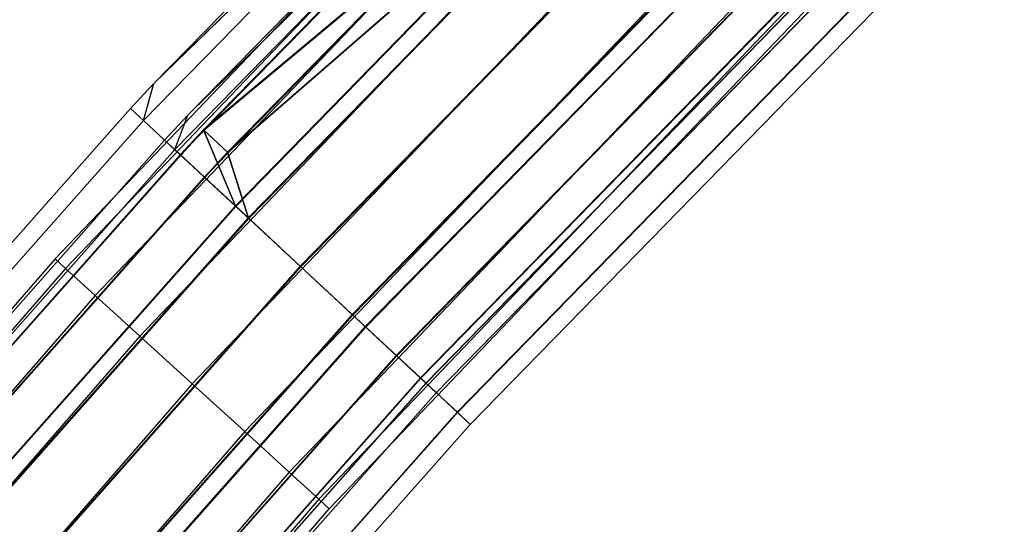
# Model space of a CAD drawing. Extents: x -176 to 176, y -176 to 176.
# Tile 113 of 208: x -129.71 to -119.1, y 115.04 to 120.48. Entities that reach past the tile are written whole.
import ezdxf

# ---------------------------------------------------------------- set-up
doc = ezdxf.new("R2010")
doc.units = 0
doc.header["$LTSCALE"] = 25.4
doc.layers.get('0').update_dxf_attribs({"linetype": 'CONTINUOUS'})

# ---------------------------------------------------------------- blocks, each defined once
blk = doc.blocks.new('BIURKOWA_B_STL')
at = {"color": 0}
for p, q in [((-122.589, 125.588, 408), (-128.262, 119.788, 408)), ((-122.589, 125.588, 197), (-128.262, 119.788, 197)), ((-122.589, 125.588, 408), (-128.262, 119.788, 408)), ((-122.589, 125.588, 197), (-128.262, 119.788, 197)), ((-128.374, 119.389, 196.044), (-122.456, 125.452, 196.044)), ((-128.374, 119.389, 196.044), (-122.456, 125.452, 196.044)), ((-128.374, 119.389, 408.957), (-122.456, 125.451, 408.957)), ((-128.374, 119.389, 408.957), (-122.456, 125.451, 408.957)), ((-122.456, 125.452, 196.044), (-128.262, 119.788, 197)), ((-122.456, 125.452, 196.044), (-128.262, 119.788, 197)), ((-128.262, 119.788, 408), (-122.456, 125.451, 408.957)), ((-128.262, 119.788, 408), (-122.456, 125.451, 408.957)), ((-122.239, 125.23, 197), (-127.896, 119.447, 197)), ((-122.239, 125.23, 408), (-127.896, 119.447, 408)), ((-122.239, 125.23, 197), (-127.896, 119.447, 197)), ((-122.239, 125.23, 408), (-127.896, 119.447, 408)), ((-128.036, 119.074, 196.235), (-122.133, 125.121, 196.235)), ((-128.036, 119.074, 196.235), (-122.133, 125.121, 196.235)), ((-128.036, 119.074, 408.765), (-122.133, 125.121, 408.765)), ((-128.036, 119.074, 408.765), (-122.133, 125.121, 408.765)), ((-127.896, 119.447, 197), (-122.133, 125.121, 196.235)), ((-127.896, 119.447, 197), (-122.133, 125.121, 196.235)), ((-122.133, 125.121, 408.765), (-127.896, 119.447, 408)), ((-122.133, 125.121, 408.765), (-127.896, 119.447, 408)), ((-127.978, 119.02, 195.233), (-122.078, 125.064, 195.233)), ((-127.978, 119.02, 195.233), (-122.078, 125.064, 195.233)), ((-127.977, 119.02, 409.768), (-122.077, 125.064, 409.768)), ((-127.977, 119.02, 409.768), (-122.077, 125.064, 409.768)), ((-122.077, 125.064, 406.232), (-127.727, 119.288, 406.232)), ((-122.077, 125.064, 406.232), (-127.727, 119.288, 406.232)), ((-122.073, 125.06, 198.773), (-127.723, 119.284, 198.773)), ((-122.073, 125.06, 198.773), (-127.723, 119.284, 198.773)), ((-121.831, 124.811, 195.587), (-127.719, 118.779, 195.587)), ((-121.831, 124.811, 195.587), (-127.719, 118.779, 195.587)), ((-121.83, 124.811, 409.414), (-127.718, 118.779, 409.414)), ((-121.83, 124.811, 409.414), (-127.718, 118.779, 409.414)), ((-127.468, 119.047, 406.586), (-121.83, 124.811, 406.586)), ((-127.468, 119.047, 406.586), (-121.83, 124.811, 406.586)), ((-121.826, 124.807, 198.42), (-127.464, 119.043, 198.42)), ((-121.826, 124.807, 198.42), (-127.464, 119.043, 198.42)), ((-121.511, 124.483, 405.69), (-127.727, 119.288, 406.232)), ((-121.511, 124.483, 405.69), (-127.727, 119.288, 406.232)), ((-127.384, 118.468, 194.691), (-121.512, 124.484, 194.691)), ((-127.384, 118.468, 194.691), (-121.512, 124.484, 194.691)), ((-127.383, 118.467, 410.31), (-121.511, 124.483, 410.31)), ((-127.383, 118.467, 410.31), (-121.511, 124.483, 410.31)), ((-127.383, 118.467, 405.69), (-121.511, 124.483, 405.69)), ((-127.383, 118.467, 405.69), (-121.511, 124.483, 405.69)), ((-127.723, 119.284, 198.773), (-121.506, 124.478, 199.312)), ((-127.723, 119.284, 198.773), (-121.506, 124.478, 199.312)), ((-127.378, 118.463, 199.312), (-121.506, 124.478, 199.312)), ((-127.378, 118.463, 199.312), (-121.506, 124.478, 199.312)), ((-127.468, 119.047, 406.586), (-121.377, 124.346, 406.152)), ((-127.468, 119.047, 406.586), (-121.377, 124.346, 406.152)), ((-121.372, 124.341, 198.851), (-127.464, 119.043, 198.42)), ((-121.372, 124.341, 198.851), (-127.464, 119.043, 198.42)), ((-121.378, 124.347, 195.153), (-127.244, 118.338, 195.153)), ((-121.378, 124.347, 195.153), (-127.244, 118.338, 195.153)), ((-121.377, 124.346, 409.848), (-127.243, 118.337, 409.848)), ((-121.377, 124.346, 409.848), (-127.243, 118.337, 409.848)), ((-127.243, 118.337, 406.152), (-121.377, 124.346, 406.152)), ((-127.243, 118.337, 406.152), (-121.377, 124.346, 406.152)), ((-127.238, 118.332, 198.851), (-121.372, 124.341, 198.851)), ((-127.238, 118.332, 198.851), (-121.372, 124.341, 198.851)), ((-123.744, 123.744, 408), (-129.327, 117.897, 408)), ((-123.744, 123.744, 408), (-129.327, 117.897, 408)), ((-123.744, 123.744, 197), (-129.327, 117.897, 197)), ((-123.744, 123.744, 197), (-129.327, 117.897, 197)), ((-126.684, 117.817, 194.5), (-120.844, 123.8, 194.5)), ((-126.684, 117.817, 194.5), (-120.844, 123.8, 194.5)), ((-120.844, 123.8, 195), (-126.684, 117.817, 195)), ((-120.844, 123.8, 195), (-126.684, 117.817, 195)), ((-126.682, 117.816, 410.5), (-120.842, 123.799, 410.5)), ((-126.682, 117.816, 410.5), (-120.842, 123.799, 410.5)), ((-126.682, 117.816, 405.5), (-120.842, 123.799, 405.5)), ((-126.682, 117.816, 405.5), (-120.842, 123.799, 405.5)), ((-120.842, 123.799, 410), (-126.682, 117.816, 410)), ((-120.842, 123.799, 410), (-126.682, 117.816, 410)), ((-120.842, 123.799, 406), (-126.682, 117.816, 406)), ((-120.842, 123.799, 406), (-126.682, 117.816, 406)), ((-126.678, 117.811, 199.5), (-120.838, 123.794, 199.5)), ((-126.678, 117.811, 199.5), (-120.838, 123.794, 199.5)), ((-120.838, 123.794, 199), (-126.678, 117.811, 199)), ((-120.838, 123.794, 199), (-126.678, 117.811, 199)), ((-123.636, 123.636, 408.765), (-129.214, 117.794, 408.765)), ((-123.636, 123.636, 408.765), (-129.214, 117.794, 408.765)), ((-123.636, 123.636, 407.235), (-129.214, 117.794, 407.235)), ((-123.636, 123.636, 407.235), (-129.214, 117.794, 407.235)), ((-123.636, 123.636, 197.765), (-129.214, 117.794, 197.765)), ((-123.636, 123.636, 197.765), (-129.214, 117.794, 197.765)), ((-123.636, 123.636, 196.235), (-129.214, 117.794, 196.235)), ((-123.636, 123.636, 196.235), (-129.214, 117.794, 196.235)), ((-123.329, 123.329, 409.414), (-128.894, 117.502, 409.414)), ((-123.329, 123.329, 409.414), (-128.894, 117.502, 409.414)), ((-123.329, 123.329, 406.586), (-128.894, 117.502, 406.586)), ((-123.329, 123.329, 406.586), (-128.894, 117.502, 406.586)), ((-123.329, 123.329, 198.414), (-128.894, 117.502, 198.414)), ((-123.329, 123.329, 198.414), (-128.894, 117.502, 198.414)), ((-123.329, 123.329, 195.586), (-128.894, 117.502, 195.586)), ((-123.329, 123.329, 195.586), (-128.894, 117.502, 195.586)), ((-126.124, 117.296, 195.151), (-120.31, 123.253, 195.151)), ((-126.124, 117.296, 195.151), (-120.31, 123.253, 195.151)), ((-120.308, 123.251, 406.152), (-126.122, 117.295, 406.152)), ((-120.308, 123.251, 409.848), (-126.122, 117.295, 409.848)), ((-120.308, 123.251, 406.152), (-126.122, 117.295, 406.152)), ((-120.308, 123.251, 409.848), (-126.122, 117.295, 409.848)), ((-120.304, 123.247, 198.845), (-126.118, 117.291, 198.845)), ((-120.304, 123.247, 198.845), (-126.118, 117.291, 198.845)), ((-125.984, 117.166, 194.689), (-120.176, 123.116, 194.689)), ((-125.984, 117.166, 194.689), (-120.176, 123.116, 194.689)), ((-125.982, 117.164, 410.31), (-120.174, 123.114, 410.31)), ((-125.982, 117.164, 410.31), (-120.174, 123.114, 410.31)), ((-125.982, 117.164, 405.69), (-120.174, 123.114, 405.69)), ((-125.982, 117.164, 405.69), (-120.174, 123.114, 405.69)), ((-125.978, 117.16, 199.307), (-120.17, 123.11, 199.307)), ((-125.978, 117.16, 199.307), (-120.17, 123.11, 199.307)), ((-122.871, 122.871, 409.848), (-128.414, 117.065, 409.848)), ((-122.871, 122.871, 409.848), (-128.414, 117.065, 409.848)), ((-122.871, 122.871, 406.152), (-128.414, 117.065, 406.152)), ((-122.871, 122.871, 406.152), (-128.414, 117.065, 406.152)), ((-122.871, 122.871, 198.848), (-128.414, 117.065, 198.848)), ((-122.871, 122.871, 198.848), (-128.414, 117.065, 198.848)), ((-122.871, 122.871, 195.152), (-128.414, 117.065, 195.152)), ((-122.871, 122.871, 195.152), (-128.414, 117.065, 195.152)), ((-119.856, 122.788, 195.583), (-125.649, 116.854, 195.583)), ((-119.856, 122.788, 195.583), (-125.649, 116.854, 195.583)), ((-119.855, 122.787, 406.586), (-125.647, 116.853, 406.586)), ((-119.855, 122.787, 406.586), (-125.647, 116.853, 406.586)), ((-125.647, 116.853, 409.414), (-119.855, 122.787, 409.414)), ((-125.647, 116.853, 409.414), (-119.855, 122.787, 409.414)), ((-119.852, 122.784, 198.41), (-125.644, 116.85, 198.41)), ((-119.852, 122.784, 198.41), (-125.644, 116.85, 198.41)), ((-125.39, 116.613, 195.23), (-119.609, 122.535, 195.23)), ((-125.39, 116.613, 195.23), (-119.609, 122.535, 195.23)), ((-125.388, 116.612, 409.768), (-119.608, 122.534, 409.768)), ((-125.388, 116.612, 409.768), (-119.608, 122.534, 409.768)), ((-125.388, 116.612, 406.232), (-119.608, 122.534, 406.232)), ((-125.388, 116.612, 406.232), (-119.608, 122.534, 406.232)), ((-125.385, 116.609, 198.764), (-119.605, 122.531, 198.764)), ((-125.385, 116.609, 198.764), (-119.605, 122.531, 198.764)), ((-119.553, 122.477, 196.231), (-125.331, 116.558, 196.231)), ((-119.553, 122.477, 196.231), (-125.331, 116.558, 196.231)), ((-125.329, 116.557, 407.235), (-119.552, 122.476, 407.235)), ((-119.552, 122.476, 408.765), (-125.329, 116.557, 408.765)), ((-119.552, 122.476, 408.765), (-125.329, 116.557, 408.765)), ((-125.329, 116.557, 407.235), (-119.552, 122.476, 407.235)), ((-119.55, 122.475, 197.761), (-125.328, 116.556, 197.761)), ((-119.55, 122.475, 197.761), (-125.328, 116.556, 197.761)), ((-125.218, 116.454, 196.996), (-119.445, 122.367, 196.996)), ((-125.218, 116.454, 196.996), (-119.445, 122.367, 196.996)), ((-119.445, 122.367, 408), (-125.218, 116.454, 408)), ((-119.445, 122.367, 408), (-125.218, 116.454, 408)), ((-122.329, 122.329, 410), (-127.849, 116.549, 410)), ((-122.329, 122.329, 410), (-127.849, 116.549, 410)), ((-122.329, 122.329, 406), (-127.849, 116.549, 406)), ((-122.329, 122.329, 406), (-127.849, 116.549, 406)), ((-122.329, 122.329, 199), (-127.849, 116.549, 199)), ((-122.329, 122.329, 199), (-127.849, 116.549, 199)), ((-122.329, 122.329, 195), (-127.849, 116.549, 195)), ((-122.329, 122.329, 195), (-127.849, 116.549, 195)), ((-124.992, 116.244, 196.04), (-119.23, 122.147, 196.04)), ((-124.992, 116.244, 196.04), (-119.23, 122.147, 196.04)), ((-124.991, 116.243, 408.957), (-119.229, 122.146, 408.957)), ((-124.991, 116.243, 408.957), (-119.229, 122.146, 408.957)), ((-124.991, 116.243, 407.043), (-119.229, 122.146, 407.043)), ((-124.991, 116.243, 407.043), (-119.229, 122.146, 407.043)), ((-124.99, 116.241, 197.952), (-119.228, 122.144, 197.952)), ((-124.99, 116.241, 197.952), (-119.228, 122.144, 197.952)), ((-124.852, 116.113, 408), (-119.096, 122.01, 408)), ((-124.852, 116.113, 408), (-119.096, 122.01, 408)), ((-124.852, 116.113, 196.996), (-119.096, 122.01, 196.996)), ((-124.852, 116.113, 196.996), (-119.096, 122.01, 196.996)), ((-121.788, 121.788, 409.848), (-127.283, 116.034, 409.848)), ((-121.788, 121.788, 409.848), (-127.283, 116.034, 409.848)), ((-121.788, 121.788, 406.152), (-127.283, 116.034, 406.152)), ((-121.788, 121.788, 406.152), (-127.283, 116.034, 406.152)), ((-121.788, 121.788, 198.848), (-127.283, 116.034, 198.848)), ((-121.788, 121.788, 198.848), (-127.283, 116.034, 198.848)), ((-121.788, 121.788, 195.152), (-127.283, 116.034, 195.152)), ((-121.788, 121.788, 195.152), (-127.283, 116.034, 195.152)), ((-121.329, 121.329, 409.414), (-126.803, 115.597, 409.414)), ((-121.329, 121.329, 409.414), (-126.803, 115.597, 409.414)), ((-121.329, 121.329, 406.586), (-126.803, 115.597, 406.586)), ((-121.329, 121.329, 406.586), (-126.803, 115.597, 406.586)), ((-121.329, 121.329, 198.414), (-126.803, 115.597, 198.414)), ((-121.329, 121.329, 198.414), (-126.803, 115.597, 198.414)), ((-121.329, 121.329, 195.586), (-126.803, 115.597, 195.586)), ((-121.329, 121.329, 195.586), (-126.803, 115.597, 195.586)), ((-121.023, 121.023, 408.765), (-126.483, 115.305, 408.765)), ((-121.023, 121.023, 408.765), (-126.483, 115.305, 408.765)), ((-121.023, 121.023, 407.235), (-126.483, 115.305, 407.235)), ((-121.023, 121.023, 407.235), (-126.483, 115.305, 407.235)), ((-121.023, 121.023, 197.765), (-126.483, 115.305, 197.765)), ((-121.023, 121.023, 197.765), (-126.483, 115.305, 197.765)), ((-121.023, 121.023, 196.235), (-126.483, 115.305, 196.235)), ((-121.023, 121.023, 196.235), (-126.483, 115.305, 196.235)), ((-126.371, 115.202, 408), (-120.915, 120.915, 408)), ((-126.371, 115.202, 408), (-120.915, 120.915, 408)), ((-126.371, 115.202, 197), (-120.915, 120.915, 197)), ((-126.371, 115.202, 197), (-120.915, 120.915, 197)), ((-128.262, 119.788, 408), (-128.513, 119.518, 408)), ((-128.262, 119.788, 197), (-128.513, 119.518, 197)), ((-128.262, 119.788, 408), (-128.513, 119.518, 408)), ((-128.262, 119.788, 197), (-128.513, 119.518, 197)), ((-128.374, 119.389, 408.957), (-128.262, 119.788, 408)), ((-128.374, 119.389, 408.957), (-128.262, 119.788, 408)), ((-128.374, 119.389, 196.044), (-128.262, 119.788, 197)), ((-128.374, 119.389, 196.044), (-128.262, 119.788, 197)), ((-128.262, 119.788, 197), (-128.262, 119.788, 408)), ((-128.262, 119.788, 197), (-128.262, 119.788, 408)), ((-128.513, 119.518, 408), (-134.137, 113.17, 408)), ((-128.513, 119.518, 197), (-134.137, 113.17, 197)), ((-128.513, 119.518, 408), (-134.137, 113.17, 408)), ((-128.513, 119.518, 197), (-134.137, 113.17, 197)), ((-128.513, 119.518, 408), (-128.374, 119.389, 408.957)), ((-128.513, 119.518, 408), (-128.374, 119.389, 408.957)), ((-128.513, 119.518, 197), (-128.513, 119.518, 408)), ((-128.513, 119.518, 197), (-128.513, 119.518, 408)), ((-128.513, 119.518, 197), (-128.374, 119.389, 196.044)), ((-128.513, 119.518, 197), (-128.374, 119.389, 196.044)), ((-128.374, 119.389, 408.957), (-133.992, 113.047, 408.957)), ((-128.374, 119.389, 408.957), (-133.992, 113.047, 408.957)), ((-128.374, 119.389, 196.044), (-133.992, 113.047, 196.044)), ((-128.374, 119.389, 196.044), (-133.992, 113.047, 196.044)), ((-127.977, 119.02, 409.768), (-128.374, 119.389, 408.957)), ((-127.977, 119.02, 409.768), (-128.374, 119.389, 408.957)), ((-128.374, 119.389, 196.044), (-127.978, 119.02, 195.233)), ((-128.374, 119.389, 196.044), (-127.978, 119.02, 195.233)), ((-127.896, 119.447, 197), (-128.147, 119.178, 197)), ((-127.896, 119.447, 408), (-128.147, 119.178, 408)), ((-127.896, 119.447, 197), (-128.147, 119.178, 197)), ((-127.896, 119.447, 408), (-128.147, 119.178, 408)), ((-128.036, 119.074, 196.235), (-127.896, 119.447, 197)), ((-128.036, 119.074, 196.235), (-127.896, 119.447, 197)), ((-128.036, 119.074, 408.765), (-127.896, 119.447, 408)), ((-128.036, 119.074, 408.765), (-127.896, 119.447, 408)), ((-127.896, 119.447, 408), (-127.896, 119.447, 197)), ((-127.896, 119.447, 408), (-127.896, 119.447, 197)), ((-127.727, 119.288, 406.232), (-127.977, 119.02, 406.232)), ((-127.727, 119.288, 406.232), (-127.977, 119.02, 406.232)), ((-127.723, 119.284, 198.773), (-127.973, 119.016, 198.773)), ((-127.723, 119.284, 198.773), (-127.973, 119.016, 198.773)), ((-127.468, 119.047, 406.586), (-127.727, 119.288, 406.232)), ((-127.468, 119.047, 406.586), (-127.727, 119.288, 406.232)), ((-127.383, 118.467, 405.69), (-127.727, 119.288, 406.232)), ((-127.383, 118.467, 405.69), (-127.727, 119.288, 406.232)), ((-127.378, 118.463, 199.312), (-127.723, 119.284, 198.773)), ((-127.378, 118.463, 199.312), (-127.723, 119.284, 198.773)), ((-127.464, 119.043, 198.42), (-127.723, 119.284, 198.773)), ((-127.464, 119.043, 198.42), (-127.723, 119.284, 198.773)), ((-128.147, 119.178, 197), (-133.755, 112.847, 197)), ((-128.147, 119.178, 408), (-133.755, 112.847, 408)), ((-128.147, 119.178, 197), (-133.755, 112.847, 197)), ((-128.147, 119.178, 408), (-133.755, 112.847, 408)), ((-128.147, 119.178, 197), (-128.036, 119.074, 196.235)), ((-128.147, 119.178, 197), (-128.036, 119.074, 196.235)), ((-128.147, 119.178, 408), (-128.147, 119.178, 197)), ((-128.147, 119.178, 408), (-128.147, 119.178, 197)), ((-128.147, 119.178, 408), (-128.036, 119.074, 408.765)), ((-128.147, 119.178, 408), (-128.036, 119.074, 408.765)), ((-133.639, 112.749, 196.235), (-128.036, 119.074, 196.235)), ((-133.639, 112.749, 196.235), (-128.036, 119.074, 196.235)), ((-128.036, 119.074, 408.765), (-133.639, 112.749, 408.765)), ((-128.036, 119.074, 408.765), (-133.639, 112.749, 408.765)), ((-128.036, 119.074, 196.235), (-127.719, 118.779, 195.587)), ((-128.036, 119.074, 196.235), (-127.719, 118.779, 195.587)), ((-128.036, 119.074, 408.765), (-127.718, 118.779, 409.414)), ((-128.036, 119.074, 408.765), (-127.718, 118.779, 409.414)), ((-127.977, 119.02, 406.232), (-133.578, 112.698, 406.232)), ((-127.977, 119.02, 406.232), (-133.578, 112.698, 406.232)), ((-127.977, 119.02, 409.768), (-133.578, 112.698, 409.768)), ((-127.977, 119.02, 409.768), (-133.578, 112.698, 409.768)), ((-127.978, 119.02, 195.233), (-133.578, 112.698, 195.233)), ((-127.978, 119.02, 195.233), (-133.578, 112.698, 195.233)), ((-127.973, 119.016, 198.773), (-133.574, 112.694, 198.773)), ((-127.973, 119.016, 198.773), (-133.574, 112.694, 198.773)), ((-127.978, 119.02, 195.233), (-127.384, 118.468, 194.691)), ((-127.978, 119.02, 195.233), (-127.384, 118.468, 194.691)), ((-127.718, 118.779, 406.586), (-127.977, 119.02, 406.232)), ((-127.718, 118.779, 406.586), (-127.977, 119.02, 406.232)), ((-127.977, 119.02, 406.232), (-127.383, 118.467, 405.69)), ((-127.383, 118.467, 410.31), (-127.977, 119.02, 409.768)), ((-127.383, 118.467, 410.31), (-127.977, 119.02, 409.768)), ((-127.977, 119.02, 406.232), (-127.383, 118.467, 405.69)), ((-127.973, 119.016, 198.773), (-127.378, 118.463, 199.312)), ((-127.973, 119.016, 198.773), (-127.378, 118.463, 199.312)), ((-127.714, 118.775, 198.42), (-127.973, 119.016, 198.773)), ((-127.714, 118.775, 198.42), (-127.973, 119.016, 198.773)), ((-127.718, 118.779, 406.586), (-127.468, 119.047, 406.586)), ((-127.718, 118.779, 406.586), (-127.468, 119.047, 406.586)), ((-127.464, 119.043, 198.42), (-127.714, 118.775, 198.42)), ((-127.464, 119.043, 198.42), (-127.714, 118.775, 198.42)), ((-127.243, 118.337, 406.152), (-127.468, 119.047, 406.586)), ((-127.243, 118.337, 406.152), (-127.468, 119.047, 406.586)), ((-127.238, 118.332, 198.851), (-127.464, 119.043, 198.42)), ((-127.238, 118.332, 198.851), (-127.464, 119.043, 198.42)), ((-133.308, 112.47, 406.586), (-127.718, 118.779, 406.586)), ((-133.308, 112.47, 195.587), (-127.719, 118.779, 195.587)), ((-133.308, 112.47, 195.587), (-127.719, 118.779, 195.587)), ((-133.308, 112.47, 406.586), (-127.718, 118.779, 406.586)), ((-127.718, 118.779, 409.414), (-133.308, 112.47, 409.414)), ((-127.718, 118.779, 409.414), (-133.308, 112.47, 409.414)), ((-127.714, 118.775, 198.42), (-133.303, 112.466, 198.42)), ((-127.714, 118.775, 198.42), (-133.303, 112.466, 198.42)), ((-127.244, 118.338, 195.153), (-127.719, 118.779, 195.587)), ((-127.244, 118.338, 195.153), (-127.719, 118.779, 195.587)), ((-127.718, 118.779, 406.586), (-127.243, 118.337, 406.152)), ((-127.718, 118.779, 406.586), (-127.243, 118.337, 406.152)), ((-127.718, 118.779, 409.414), (-127.243, 118.337, 409.848)), ((-127.718, 118.779, 409.414), (-127.243, 118.337, 409.848)), ((-127.714, 118.775, 198.42), (-127.238, 118.332, 198.851)), ((-127.714, 118.775, 198.42), (-127.238, 118.332, 198.851)), ((-127.384, 118.468, 194.691), (-132.959, 112.176, 194.691)), ((-127.384, 118.468, 194.691), (-132.959, 112.176, 194.691)), ((-127.383, 118.467, 405.69), (-132.958, 112.175, 405.69)), ((-127.383, 118.467, 405.69), (-132.958, 112.175, 405.69)), ((-127.383, 118.467, 410.31), (-132.958, 112.175, 410.31)), ((-127.383, 118.467, 410.31), (-132.958, 112.175, 410.31)), ((-127.378, 118.463, 199.312), (-132.953, 112.17, 199.312)), ((-127.378, 118.463, 199.312), (-132.953, 112.17, 199.312)), ((-127.384, 118.468, 194.691), (-126.684, 117.817, 194.5)), ((-127.384, 118.468, 194.691), (-126.684, 117.817, 194.5)), ((-127.383, 118.467, 405.69), (-126.682, 117.816, 405.5)), ((-126.682, 117.816, 410.5), (-127.383, 118.467, 410.31)), ((-126.682, 117.816, 410.5), (-127.383, 118.467, 410.31)), ((-127.383, 118.467, 405.69), (-126.682, 117.816, 405.5)), ((-126.678, 117.811, 199.5), (-127.378, 118.463, 199.312)), ((-126.678, 117.811, 199.5), (-127.378, 118.463, 199.312)), ((-127.244, 118.338, 195.153), (-132.813, 112.052, 195.153)), ((-127.244, 118.338, 195.153), (-132.813, 112.052, 195.153)), ((-132.812, 112.051, 406.152), (-127.243, 118.337, 406.152)), ((-132.812, 112.051, 406.152), (-127.243, 118.337, 406.152)), ((-127.243, 118.337, 409.848), (-132.812, 112.051, 409.848)), ((-127.243, 118.337, 409.848), (-132.812, 112.051, 409.848)), ((-127.238, 118.332, 198.851), (-132.806, 112.047, 198.851)), ((-127.238, 118.332, 198.851), (-132.806, 112.047, 198.851)), ((-126.684, 117.817, 195), (-127.244, 118.338, 195.153)), ((-126.684, 117.817, 195), (-127.244, 118.338, 195.153)), ((-127.243, 118.337, 406.152), (-126.682, 117.816, 406)), ((-127.243, 118.337, 409.848), (-126.682, 117.816, 410)), ((-127.243, 118.337, 409.848), (-126.682, 117.816, 410)), ((-127.243, 118.337, 406.152), (-126.682, 117.816, 406)), ((-127.238, 118.332, 198.851), (-126.678, 117.811, 199)), ((-127.238, 118.332, 198.851), (-126.678, 117.811, 199)), ((-129.327, 117.897, 408), (-134.633, 111.798, 408)), ((-129.327, 117.897, 408), (-134.633, 111.798, 408)), ((-129.327, 117.897, 197), (-134.633, 111.798, 197)), ((-129.327, 117.897, 197), (-134.633, 111.798, 197)), ((-129.214, 117.794, 408.765), (-134.516, 111.701, 408.765)), ((-129.214, 117.794, 408.765), (-134.516, 111.701, 408.765)), ((-129.214, 117.794, 407.235), (-134.516, 111.701, 407.235)), ((-129.214, 117.794, 407.235), (-134.516, 111.701, 407.235)), ((-129.214, 117.794, 197.765), (-134.516, 111.701, 197.765)), ((-129.214, 117.794, 197.765), (-134.516, 111.701, 197.765)), ((-129.214, 117.794, 196.235), (-134.516, 111.701, 196.235)), ((-129.214, 117.794, 196.235), (-134.516, 111.701, 196.235)), ((-126.684, 117.817, 194.5), (-132.228, 111.559, 194.5)), ((-126.684, 117.817, 194.5), (-132.228, 111.559, 194.5)), ((-126.684, 117.817, 195), (-132.228, 111.559, 195)), ((-126.684, 117.817, 195), (-132.228, 111.559, 195)), ((-126.682, 117.816, 405.5), (-132.227, 111.558, 405.5)), ((-126.682, 117.816, 405.5), (-132.227, 111.558, 405.5)), ((-126.682, 117.816, 410.5), (-132.227, 111.558, 410.5)), ((-126.682, 117.816, 410.5), (-132.227, 111.558, 410.5)), ((-132.227, 111.558, 406), (-126.682, 117.816, 406)), ((-126.682, 117.816, 410), (-132.227, 111.558, 410)), ((-132.227, 111.558, 406), (-126.682, 117.816, 406)), ((-126.682, 117.816, 410), (-132.227, 111.558, 410)), ((-126.678, 117.811, 199.5), (-132.221, 111.553, 199.5)), ((-126.678, 117.811, 199.5), (-132.221, 111.553, 199.5)), ((-126.678, 117.811, 199), (-132.221, 111.553, 199)), ((-126.678, 117.811, 199), (-132.221, 111.553, 199)), ((-129.327, 117.897, 408), (-129.214, 117.794, 408.765)), ((-129.327, 117.897, 408), (-129.214, 117.794, 408.765)), ((-129.214, 117.794, 407.235), (-129.327, 117.897, 408)), ((-129.214, 117.794, 407.235), (-129.327, 117.897, 408)), ((-129.327, 117.897, 197), (-129.214, 117.794, 197.765)), ((-129.327, 117.897, 197), (-129.214, 117.794, 197.765)), ((-129.214, 117.794, 196.235), (-129.327, 117.897, 197)), ((-129.214, 117.794, 196.235), (-129.327, 117.897, 197)), ((-129.214, 117.794, 408.765), (-128.894, 117.502, 409.414)), ((-129.214, 117.794, 408.765), (-128.894, 117.502, 409.414)), ((-128.894, 117.502, 406.586), (-129.214, 117.794, 407.235)), ((-128.894, 117.502, 406.586), (-129.214, 117.794, 407.235)), ((-129.214, 117.794, 197.765), (-128.894, 117.502, 198.414)), ((-129.214, 117.794, 197.765), (-128.894, 117.502, 198.414)), ((-128.894, 117.502, 195.586), (-129.214, 117.794, 196.235)), ((-128.894, 117.502, 195.586), (-129.214, 117.794, 196.235)), ((-126.684, 117.817, 194.5), (-125.984, 117.166, 194.689)), ((-126.684, 117.817, 194.5), (-125.984, 117.166, 194.689)), ((-126.124, 117.296, 195.151), (-126.684, 117.817, 195)), ((-126.124, 117.296, 195.151), (-126.684, 117.817, 195)), ((-126.682, 117.816, 405.5), (-125.982, 117.164, 405.69)), ((-125.982, 117.164, 410.31), (-126.682, 117.816, 410.5)), ((-125.982, 117.164, 410.31), (-126.682, 117.816, 410.5)), ((-126.682, 117.816, 405.5), (-125.982, 117.164, 405.69)), ((-126.682, 117.816, 410), (-126.122, 117.295, 409.848)), ((-126.122, 117.295, 406.152), (-126.682, 117.816, 406)), ((-126.122, 117.295, 406.152), (-126.682, 117.816, 406)), ((-126.682, 117.816, 410), (-126.122, 117.295, 409.848)), ((-125.978, 117.16, 199.307), (-126.678, 117.811, 199.5)), ((-125.978, 117.16, 199.307), (-126.678, 117.811, 199.5)), ((-126.678, 117.811, 199), (-126.118, 117.291, 198.845)), ((-126.678, 117.811, 199), (-126.118, 117.291, 198.845)), ((-128.894, 117.502, 409.414), (-134.183, 111.424, 409.414)), ((-128.894, 117.502, 409.414), (-134.183, 111.424, 409.414)), ((-128.894, 117.502, 406.586), (-134.183, 111.424, 406.586)), ((-128.894, 117.502, 406.586), (-134.183, 111.424, 406.586)), ((-128.894, 117.502, 198.414), (-134.183, 111.424, 198.414)), ((-128.894, 117.502, 198.414), (-134.183, 111.424, 198.414)), ((-128.894, 117.502, 195.586), (-134.183, 111.424, 195.586)), ((-128.894, 117.502, 195.586), (-134.183, 111.424, 195.586)), ((-128.894, 117.502, 409.414), (-128.414, 117.065, 409.848)), ((-128.894, 117.502, 409.414), (-128.414, 117.065, 409.848)), ((-128.414, 117.065, 406.152), (-128.894, 117.502, 406.586)), ((-128.414, 117.065, 406.152), (-128.894, 117.502, 406.586)), ((-128.894, 117.502, 198.414), (-128.414, 117.065, 198.848)), ((-128.894, 117.502, 198.414), (-128.414, 117.065, 198.848)), ((-128.414, 117.065, 195.152), (-128.894, 117.502, 195.586)), ((-128.414, 117.065, 195.152), (-128.894, 117.502, 195.586)), ((-126.124, 117.296, 195.151), (-131.644, 111.066, 195.151)), ((-126.124, 117.296, 195.151), (-131.644, 111.066, 195.151)), ((-131.642, 111.064, 409.848), (-126.122, 117.295, 409.848)), ((-126.122, 117.295, 406.152), (-131.642, 111.064, 406.152)), ((-126.122, 117.295, 406.152), (-131.642, 111.064, 406.152)), ((-131.642, 111.064, 409.848), (-126.122, 117.295, 409.848)), ((-126.118, 117.291, 198.845), (-131.637, 111.06, 198.845)), ((-126.118, 117.291, 198.845), (-131.637, 111.06, 198.845)), ((-126.124, 117.296, 195.151), (-125.649, 116.854, 195.583)), ((-126.124, 117.296, 195.151), (-125.649, 116.854, 195.583)), ((-125.647, 116.853, 406.586), (-126.122, 117.295, 406.152)), ((-125.647, 116.853, 409.414), (-126.122, 117.295, 409.848)), ((-125.647, 116.853, 406.586), (-126.122, 117.295, 406.152)), ((-125.647, 116.853, 409.414), (-126.122, 117.295, 409.848)), ((-126.118, 117.291, 198.845), (-125.644, 116.85, 198.41)), ((-126.118, 117.291, 198.845), (-125.644, 116.85, 198.41)), ((-125.984, 117.166, 194.689), (-131.497, 110.942, 194.689)), ((-125.984, 117.166, 194.689), (-131.497, 110.942, 194.689)), ((-125.982, 117.164, 405.69), (-131.495, 110.941, 405.69)), ((-125.982, 117.164, 405.69), (-131.495, 110.941, 405.69)), ((-125.982, 117.164, 410.31), (-131.495, 110.941, 410.31)), ((-125.982, 117.164, 410.31), (-131.495, 110.941, 410.31)), ((-125.978, 117.16, 199.307), (-131.491, 110.937, 199.307)), ((-125.978, 117.16, 199.307), (-131.491, 110.937, 199.307)), ((-125.984, 117.166, 194.689), (-125.39, 116.613, 195.23)), ((-125.984, 117.166, 194.689), (-125.39, 116.613, 195.23)), ((-125.982, 117.164, 405.69), (-125.388, 116.612, 406.232)), ((-125.388, 116.612, 409.768), (-125.982, 117.164, 410.31)), ((-125.388, 116.612, 409.768), (-125.982, 117.164, 410.31)), ((-125.982, 117.164, 405.69), (-125.388, 116.612, 406.232)), ((-125.385, 116.609, 198.764), (-125.978, 117.16, 199.307)), ((-125.385, 116.609, 198.764), (-125.978, 117.16, 199.307)), ((-128.414, 117.065, 409.848), (-133.684, 111.009, 409.848)), ((-128.414, 117.065, 409.848), (-133.684, 111.009, 409.848)), ((-128.414, 117.065, 406.152), (-133.684, 111.009, 406.152)), ((-128.414, 117.065, 406.152), (-133.684, 111.009, 406.152)), ((-128.414, 117.065, 198.848), (-133.684, 111.009, 198.848)), ((-128.414, 117.065, 198.848), (-133.684, 111.009, 198.848)), ((-128.414, 117.065, 195.152), (-133.684, 111.009, 195.152)), ((-128.414, 117.065, 195.152), (-133.684, 111.009, 195.152)), ((-128.414, 117.065, 409.848), (-127.849, 116.549, 410)), ((-128.414, 117.065, 409.848), (-127.849, 116.549, 410)), ((-127.849, 116.549, 406), (-128.414, 117.065, 406.152)), ((-127.849, 116.549, 406), (-128.414, 117.065, 406.152)), ((-128.414, 117.065, 198.848), (-127.849, 116.549, 199)), ((-128.414, 117.065, 198.848), (-127.849, 116.549, 199)), ((-127.849, 116.549, 195), (-128.414, 117.065, 195.152)), ((-127.849, 116.549, 195), (-128.414, 117.065, 195.152)), ((-131.148, 110.647, 195.583), (-125.649, 116.854, 195.583)), ((-131.148, 110.647, 195.583), (-125.649, 116.854, 195.583)), ((-125.647, 116.853, 406.586), (-131.146, 110.646, 406.586)), ((-125.647, 116.853, 409.414), (-131.146, 110.646, 409.414)), ((-125.647, 116.853, 409.414), (-131.146, 110.646, 409.414)), ((-125.647, 116.853, 406.586), (-131.146, 110.646, 406.586)), ((-125.644, 116.85, 198.41), (-131.143, 110.643, 198.41)), ((-125.644, 116.85, 198.41), (-131.143, 110.643, 198.41)), ((-125.331, 116.558, 196.231), (-125.649, 116.854, 195.583)), ((-125.331, 116.558, 196.231), (-125.649, 116.854, 195.583)), ((-125.329, 116.557, 407.235), (-125.647, 116.853, 406.586)), ((-125.329, 116.557, 407.235), (-125.647, 116.853, 406.586)), ((-125.647, 116.853, 409.414), (-125.329, 116.557, 408.765)), ((-125.647, 116.853, 409.414), (-125.329, 116.557, 408.765)), ((-125.644, 116.85, 198.41), (-125.328, 116.556, 197.761)), ((-125.644, 116.85, 198.41), (-125.328, 116.556, 197.761)), ((-127.849, 116.549, 410), (-133.095, 110.521, 410)), ((-127.849, 116.549, 410), (-133.095, 110.521, 410)), ((-127.849, 116.549, 406), (-133.095, 110.521, 406)), ((-127.849, 116.549, 406), (-133.095, 110.521, 406)), ((-127.849, 116.549, 199), (-133.095, 110.521, 199)), ((-127.849, 116.549, 199), (-133.095, 110.521, 199)), ((-127.849, 116.549, 195), (-133.095, 110.521, 195)), ((-127.849, 116.549, 195), (-133.095, 110.521, 195)), ((-125.39, 116.613, 195.23), (-130.877, 110.419, 195.23)), ((-125.39, 116.613, 195.23), (-130.877, 110.419, 195.23)), ((-125.388, 116.612, 406.232), (-130.875, 110.418, 406.232)), ((-125.388, 116.612, 406.232), (-130.875, 110.418, 406.232)), ((-125.388, 116.612, 409.768), (-130.875, 110.418, 409.768)), ((-125.388, 116.612, 409.768), (-130.875, 110.418, 409.768)), ((-125.385, 116.609, 198.764), (-130.872, 110.415, 198.764)), ((-125.385, 116.609, 198.764), (-130.872, 110.415, 198.764)), ((-125.331, 116.558, 196.231), (-130.816, 110.367, 196.231)), ((-125.331, 116.558, 196.231), (-130.816, 110.367, 196.231)), ((-125.329, 116.557, 407.235), (-130.814, 110.366, 407.235)), ((-125.329, 116.557, 407.235), (-130.814, 110.366, 407.235)), ((-125.329, 116.557, 408.765), (-130.814, 110.366, 408.765)), ((-125.329, 116.557, 408.765), (-130.814, 110.366, 408.765)), ((-130.813, 110.365, 197.761), (-125.328, 116.556, 197.761)), ((-130.813, 110.365, 197.761), (-125.328, 116.556, 197.761)), ((-127.849, 116.549, 410), (-127.283, 116.034, 409.848)), ((-127.849, 116.549, 410), (-127.283, 116.034, 409.848)), ((-127.283, 116.034, 406.152), (-127.849, 116.549, 406)), ((-127.283, 116.034, 406.152), (-127.849, 116.549, 406)), ((-127.849, 116.549, 199), (-127.283, 116.034, 198.848)), ((-127.849, 116.549, 199), (-127.283, 116.034, 198.848)), ((-127.283, 116.034, 195.152), (-127.849, 116.549, 195)), ((-127.283, 116.034, 195.152), (-127.849, 116.549, 195)), ((-125.39, 116.613, 195.23), (-124.992, 116.244, 196.04)), ((-125.39, 116.613, 195.23), (-124.992, 116.244, 196.04)), ((-125.388, 116.612, 406.232), (-124.991, 116.243, 407.043)), ((-124.991, 116.243, 408.957), (-125.388, 116.612, 409.768)), ((-124.991, 116.243, 408.957), (-125.388, 116.612, 409.768)), ((-125.388, 116.612, 406.232), (-124.991, 116.243, 407.043)), ((-124.99, 116.241, 197.952), (-125.385, 116.609, 198.764)), ((-124.99, 116.241, 197.952), (-125.385, 116.609, 198.764)), ((-125.218, 116.454, 196.996), (-125.331, 116.558, 196.231)), ((-125.218, 116.454, 196.996), (-125.331, 116.558, 196.231)), ((-125.329, 116.557, 407.235), (-125.218, 116.454, 408)), ((-125.329, 116.557, 408.765), (-125.218, 116.454, 408)), ((-125.329, 116.557, 407.235), (-125.218, 116.454, 408)), ((-125.329, 116.557, 408.765), (-125.218, 116.454, 408)), ((-125.218, 116.454, 196.996), (-125.328, 116.556, 197.761)), ((-125.218, 116.454, 196.996), (-125.328, 116.556, 197.761)), ((-125.218, 116.454, 196.996), (-130.698, 110.268, 196.996)), ((-125.218, 116.454, 196.996), (-130.698, 110.268, 196.996)), ((-130.698, 110.268, 408), (-125.218, 116.454, 408)), ((-130.698, 110.268, 408), (-125.218, 116.454, 408)), ((-124.992, 116.244, 196.04), (-130.462, 110.069, 196.04)), ((-124.992, 116.244, 196.04), (-130.462, 110.069, 196.04)), ((-124.991, 116.243, 407.043), (-130.461, 110.068, 407.043)), ((-124.991, 116.243, 407.043), (-130.461, 110.068, 407.043)), ((-124.991, 116.243, 408.957), (-130.461, 110.068, 408.957)), ((-124.991, 116.243, 408.957), (-130.461, 110.068, 408.957)), ((-124.99, 116.241, 197.952), (-130.46, 110.067, 197.952)), ((-124.99, 116.241, 197.952), (-130.46, 110.067, 197.952)), ((-124.992, 116.244, 196.04), (-124.852, 116.113, 196.996)), ((-124.992, 116.244, 196.04), (-124.852, 116.113, 196.996)), ((-124.991, 116.243, 407.043), (-124.852, 116.113, 408)), ((-124.852, 116.113, 408), (-124.991, 116.243, 408.957)), ((-124.852, 116.113, 408), (-124.991, 116.243, 408.957)), ((-124.991, 116.243, 407.043), (-124.852, 116.113, 408)), ((-124.852, 116.113, 196.996), (-124.99, 116.241, 197.952)), ((-124.852, 116.113, 196.996), (-124.99, 116.241, 197.952)), ((-124.852, 116.113, 408), (-130.316, 109.946, 408)), ((-124.852, 116.113, 408), (-130.316, 109.946, 408)), ((-124.852, 116.113, 196.996), (-130.316, 109.946, 196.996)), ((-124.852, 116.113, 196.996), (-130.316, 109.946, 196.996)), ((-127.283, 116.034, 409.848), (-132.506, 110.032, 409.848)), ((-127.283, 116.034, 409.848), (-132.506, 110.032, 409.848)), ((-127.283, 116.034, 406.152), (-132.506, 110.032, 406.152)), ((-127.283, 116.034, 406.152), (-132.506, 110.032, 406.152)), ((-127.283, 116.034, 198.848), (-132.506, 110.032, 198.848)), ((-127.283, 116.034, 198.848), (-132.506, 110.032, 198.848)), ((-127.283, 116.034, 195.152), (-132.506, 110.032, 195.152)), ((-127.283, 116.034, 195.152), (-132.506, 110.032, 195.152)), ((-127.283, 116.034, 409.848), (-126.803, 115.597, 409.414)), ((-127.283, 116.034, 409.848), (-126.803, 115.597, 409.414)), ((-126.803, 115.597, 406.586), (-127.283, 116.034, 406.152)), ((-126.803, 115.597, 406.586), (-127.283, 116.034, 406.152)), ((-127.283, 116.034, 198.848), (-126.803, 115.597, 198.414)), ((-127.283, 116.034, 198.848), (-126.803, 115.597, 198.414)), ((-126.803, 115.597, 195.586), (-127.283, 116.034, 195.152)), ((-126.803, 115.597, 195.586), (-127.283, 116.034, 195.152)), ((-126.803, 115.597, 409.414), (-132.007, 109.617, 409.414)), ((-126.803, 115.597, 409.414), (-132.007, 109.617, 409.414)), ((-126.803, 115.597, 406.586), (-132.007, 109.617, 406.586)), ((-126.803, 115.597, 406.586), (-132.007, 109.617, 406.586)), ((-126.803, 115.597, 198.414), (-132.007, 109.617, 198.414)), ((-126.803, 115.597, 198.414), (-132.007, 109.617, 198.414)), ((-126.803, 115.597, 195.586), (-132.007, 109.617, 195.586)), ((-126.803, 115.597, 195.586), (-132.007, 109.617, 195.586)), ((-126.803, 115.597, 409.414), (-126.483, 115.305, 408.765)), ((-126.803, 115.597, 409.414), (-126.483, 115.305, 408.765)), ((-126.803, 115.597, 406.586), (-126.483, 115.305, 407.235)), ((-126.803, 115.597, 406.586), (-126.483, 115.305, 407.235)), ((-126.803, 115.597, 198.414), (-126.483, 115.305, 197.765)), ((-126.803, 115.597, 198.414), (-126.483, 115.305, 197.765)), ((-126.803, 115.597, 195.586), (-126.483, 115.305, 196.235)), ((-126.803, 115.597, 195.586), (-126.483, 115.305, 196.235)), ((-126.483, 115.305, 408.765), (-131.673, 109.34, 408.765)), ((-126.483, 115.305, 408.765), (-131.673, 109.34, 408.765)), ((-126.483, 115.305, 407.235), (-131.673, 109.34, 407.235)), ((-126.483, 115.305, 407.235), (-131.673, 109.34, 407.235)), ((-126.483, 115.305, 197.765), (-131.673, 109.34, 197.765)), ((-126.483, 115.305, 197.765), (-131.673, 109.34, 197.765)), ((-126.483, 115.305, 196.235), (-131.673, 109.34, 196.235)), ((-126.483, 115.305, 196.235), (-131.673, 109.34, 196.235)), ((-126.483, 115.305, 408.765), (-126.371, 115.202, 408)), ((-126.483, 115.305, 408.765), (-126.371, 115.202, 408)), ((-126.483, 115.305, 407.235), (-126.371, 115.202, 408)), ((-126.483, 115.305, 407.235), (-126.371, 115.202, 408)), ((-126.483, 115.305, 197.765), (-126.371, 115.202, 197)), ((-126.483, 115.305, 197.765), (-126.371, 115.202, 197)), ((-126.483, 115.305, 196.235), (-126.371, 115.202, 197)), ((-126.483, 115.305, 196.235), (-126.371, 115.202, 197)), ((-131.556, 109.243, 408), (-126.371, 115.202, 408)), ((-131.556, 109.243, 408), (-126.371, 115.202, 408)), ((-131.556, 109.243, 197), (-126.371, 115.202, 197)), ((-131.556, 109.243, 197), (-126.371, 115.202, 197))]:
    blk.add_line(p, q, dxfattribs=at)

msp = doc.modelspace()

# ---------------------------------------------------------------- block references
at = {"color": 253}
msp.add_blockref('BIURKOWA_B_STL', (0, 0), dxfattribs=at)

doc.saveas('drawing.dxf')
